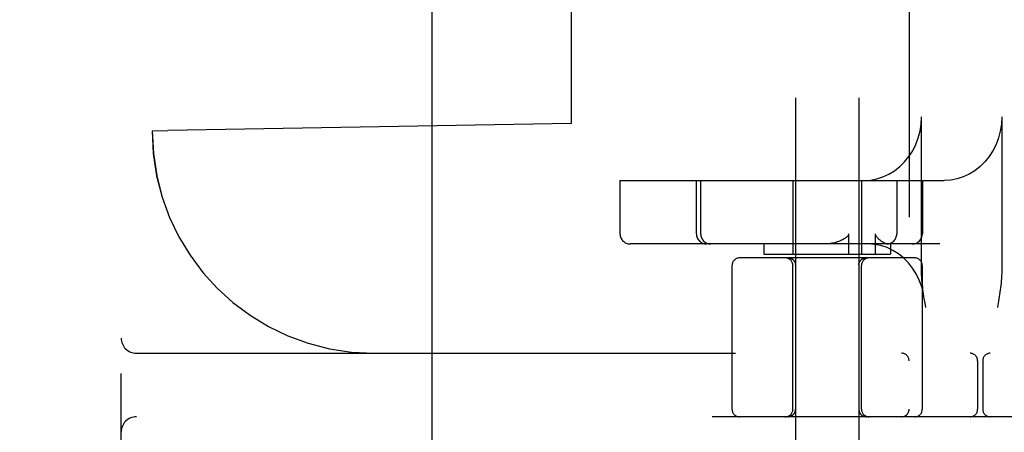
# Model space of a CAD drawing. Header units: inches. Extents: x 0 to 215, y 0 to 139.
# Tile 63 of 111: x 122.811 to 124.751, y 51.761 to 52.573. Entities that reach past the tile are written whole.
import ezdxf

# ---------------------------------------------------------------- set-up
doc = ezdxf.new("R2010")
doc.units = ezdxf.units.IN
doc.header["$LTSCALE"] = 11.804375
doc.header["$MEASUREMENT"] = 0
doc.linetypes.add('HIDDEN', pattern=[0.2, 0.1, -0.1])
doc.layers.add('DEFAULT_2', color=8, linetype='HIDDEN')

msp = doc.modelspace()

# ---------------------------------------------------------------- linework, layer by layer
at = {"layer": 'DEFAULT_2', "color": 8, "linetype": 'HIDDEN'}
for p, q in [((124.6882, 56.2589), (124.6882, 50.7584)), ((122.8107, 50.5417), (122.8107, 56.0417)), ((122.8857, 50.5417), (122.8857, 56.0417)), ((123.0107, 50.6967), (123.0107, 55.8867)), ((124.5632, 55.7259), (124.5632, 51.2914)), ((124.3392, 54.7799), (124.3392, 51.3107)), ((124.4642, 54.7799), (124.4642, 51.3107)), ((123.8217, 54.2161), (123.8217, 52.3673)), ((123.8978, 52.3686), (123.8978, 54.2148)), ((123.6232, 51.6042), (123.6232, 52.7292)), ((124.5876, 52.0802), (124.5876, 52.3817)), ((124.7457, 52.3817), (124.7457, 52.0802)), ((123.8978, 52.3686), (123.1027, 52.3547)), ((123.8218, 52.3673), (123.8217, 52.3673)), ((123.0717, 52.3542), (123.1027, 52.3547)), ((123.0717, 52.3542), (123.0718, 52.3542)), ((123.9935, 52.2567), (123.9935, 52.1517)), ((123.9935, 52.2567), (124.6324, 52.2567)), ((124.1441, 52.1517), (124.1441, 52.2567)), ((124.1524, 52.2567), (124.1524, 52.1517)), ((124.3342, 52.2567), (124.3342, 52.1117)), ((124.4692, 52.2567), (124.4692, 52.1117)), ((124.5388, 52.2567), (124.5388, 52.1517)), ((124.5893, 52.2567), (124.5893, 52.1517)), ((124.444, 52.1517), (124.444, 52.1117)), ((124.497, 52.1117), (124.497, 52.1517)), ((124.624, 52.1317), (124.0135, 52.1317)), ((124.2767, 52.1317), (124.2767, 52.1117)), ((124.5267, 52.1317), (124.5267, 52.1117)), ((124.2767, 52.1117), (124.5267, 52.1117)), ((124.5742, 52.1042), (124.2292, 52.1042)), ((124.3256, 52.1042), (124.3257, 52.1042)), ((124.3257, 52.1042), (124.3259, 52.1042)), ((124.3259, 52.1042), (124.3262, 52.1042)), ((124.3261, 52.1042), (124.3264, 52.1042)), ((124.3269, 52.1041), (124.3272, 52.1041)), ((124.3319, 52.1026), (124.3323, 52.1024)), ((124.3322, 52.1024), (124.3326, 52.1022)), ((124.3325, 52.1022), (124.3329, 52.102)), ((124.3335, 52.1016), (124.3338, 52.1013)), ((124.3338, 52.1013), (124.3341, 52.1011)), ((124.3341, 52.1011), (124.3344, 52.1008)), ((124.3344, 52.1009), (124.3347, 52.1006)), ((124.3347, 52.1006), (124.335, 52.1003)), ((124.335, 52.1003), (124.3351, 52.1002)), ((124.3353, 52.1001), (124.3351, 52.1002)), ((124.3394, 52.0901), (124.3394, 52.0905)), ((124.3394, 52.0896), (124.3394, 52.0901)), ((124.4641, 52.0905), (124.4641, 52.0901)), ((124.4641, 52.0901), (124.4641, 52.0896)), ((124.4641, 52.0896), (124.4642, 52.0802)), ((124.4659, 52.097), (124.4657, 52.0967)), ((124.4663, 52.0977), (124.4661, 52.0973)), ((124.4667, 52.0983), (124.4665, 52.098)), ((124.4677, 52.0995), (124.4674, 52.0992)), ((124.4682, 52.1001), (124.4679, 52.0998)), ((124.4684, 52.1003), (124.4687, 52.1006)), ((124.4684, 52.1002), (124.4685, 52.1003)), ((124.4687, 52.1006), (124.4685, 52.1003)), ((124.4687, 52.1006), (124.469, 52.1008)), ((124.469, 52.1008), (124.4693, 52.1011)), ((124.4699, 52.1016), (124.4702, 52.1018)), ((124.4702, 52.1018), (124.4706, 52.102)), ((124.4706, 52.102), (124.4709, 52.1022)), ((124.4709, 52.1022), (124.4712, 52.1024)), ((124.4759, 52.1041), (124.4763, 52.1041)), ((124.4762, 52.1041), (124.4765, 52.1041)), ((124.4765, 52.1041), (124.4768, 52.1042)), ((124.4768, 52.1042), (124.4771, 52.1042)), ((124.477, 52.1042), (124.4773, 52.1042)), ((124.4773, 52.1042), (124.4775, 52.1042)), ((124.4775, 52.1042), (124.4778, 52.1042)), ((124.4777, 52.1042), (124.4779, 52.1042)), ((124.2142, 52.0892), (124.2142, 51.8067)), ((124.3342, 51.8067), (124.3342, 52.0892)), ((124.4642, 52.0802), (124.4642, 52.0713)), ((124.4692, 51.8067), (124.4692, 52.0892)), ((124.5892, 52.0892), (124.5892, 51.8067)), ((124.5945, 52.0155), (124.5931, 52.0242)), ((124.596, 52.0067), (124.5945, 52.0155)), ((124.7408, 52.0282), (124.7395, 52.0195)), ((123.0407, 51.9167), (125.2457, 51.9167)), ((124.6982, 51.9017), (124.6982, 51.8067)), ((124.7082, 51.9017), (124.7082, 51.8067)), ((125.3557, 51.7917), (123.0407, 51.7917))]:
    msp.add_line(p, q, dxfattribs=at)
for points in [[(124.4742, 52.2567), (124.487, 52.2575), (124.4995, 52.2598), (124.5117, 52.2637), (124.5234, 52.2691), (124.5345, 52.2759), (124.5449, 52.284), (124.5544, 52.2933), (124.5628, 52.3038), (124.5702, 52.3152), (124.5763, 52.3275), (124.5812, 52.3404), (124.5847, 52.3539), (124.5868, 52.3676), (124.5876, 52.3817)], [(124.7457, 52.3817), (124.745, 52.3676), (124.7429, 52.3539), (124.7394, 52.3404), (124.7345, 52.3275), (124.7284, 52.3152), (124.721, 52.3038), (124.7125, 52.2933), (124.7031, 52.284), (124.6927, 52.2759), (124.6816, 52.2691), (124.6698, 52.2637), (124.6576, 52.2598), (124.6452, 52.2575), (124.6324, 52.2567)], [(124.444, 52.1517), (124.4438, 52.1503), (124.4433, 52.149), (124.4426, 52.1478), (124.4417, 52.1466), (124.4406, 52.1455), (124.4394, 52.1445), (124.4381, 52.1435), (124.4367, 52.1426), (124.4351, 52.1416), (124.4335, 52.1407), (124.4317, 52.1398), (124.4298, 52.1389), (124.4279, 52.138), (124.4259, 52.1372), (124.4238, 52.1364), (124.4215, 52.1357), (124.4192, 52.1349), (124.4167, 52.1342), (124.414, 52.1336), (124.4112, 52.133), (124.4083, 52.1325), (124.4051, 52.1321), (124.4018, 52.1318), (124.3983, 52.1317)], [(124.5059, 52.1389), (124.5049, 52.1397), (124.5038, 52.1406), (124.5028, 52.1416), (124.5019, 52.1425), (124.501, 52.1435), (124.5001, 52.1445), (124.4993, 52.1456), (124.4986, 52.1467), (124.498, 52.1478), (124.4975, 52.1491), (124.4972, 52.1504), (124.497, 52.1517)], [(124.5925, 52.0281), (124.5914, 52.0343), (124.588, 52.0477), (124.5832, 52.0606), (124.5772, 52.0728), (124.5701, 52.0842), (124.5618, 52.0947), (124.5525, 52.1041), (124.5423, 52.1123), (124.5314, 52.1191), (124.5198, 52.1246), (124.5077, 52.1285), (124.4953, 52.1309), (124.4827, 52.1317)], [(124.5214, 52.1317), (124.5192, 52.132), (124.5167, 52.1327), (124.5141, 52.1338), (124.5114, 52.1352), (124.5087, 52.1369), (124.5059, 52.1389)], [(124.3255, 52.1046), (124.3251, 52.1046), (124.3247, 52.1046), (124.3243, 52.1046)], [(124.3247, 52.1046), (124.3251, 52.1046), (124.3255, 52.1046), (124.3259, 52.1045), (124.3263, 52.1045), (124.3267, 52.1044), (124.327, 52.1044), (124.3274, 52.1043), (124.3278, 52.1042), (124.3282, 52.1041), (124.3286, 52.104), (124.329, 52.1039), (124.3293, 52.1038), (124.3297, 52.1036), (124.3301, 52.1035), (124.3305, 52.1033), (124.3308, 52.1032), (124.3312, 52.103), (124.3315, 52.1028), (124.3319, 52.1026), (124.3322, 52.1024), (124.3325, 52.1022), (124.3329, 52.102), (124.3332, 52.1018), (124.3335, 52.1016), (124.3338, 52.1013), (124.3341, 52.1011), (124.3344, 52.1008)], [(124.3267, 52.1044), (124.3263, 52.1045), (124.3259, 52.1045)], [(124.3264, 52.1042), (124.3267, 52.1042), (124.3269, 52.1041)], [(124.329, 52.1039), (124.3286, 52.104), (124.3282, 52.1041), (124.3278, 52.1042), (124.3274, 52.1043), (124.327, 52.1044)], [(124.3272, 52.1041), (124.3275, 52.1041), (124.3278, 52.104), (124.3281, 52.1039), (124.3285, 52.1039), (124.3288, 52.1038), (124.3291, 52.1037), (124.3295, 52.1036), (124.3298, 52.1035), (124.3302, 52.1034), (124.3305, 52.1032), (124.3308, 52.1031), (124.3312, 52.1029), (124.3315, 52.1028), (124.3319, 52.1026)], [(124.3275, 52.1041), (124.3277, 52.104), (124.328, 52.104), (124.3283, 52.1039), (124.3286, 52.1038), (124.3289, 52.1038), (124.3293, 52.1037), (124.3296, 52.1036), (124.3299, 52.1035), (124.3303, 52.1033), (124.3306, 52.1032), (124.3309, 52.1031), (124.3313, 52.1029), (124.3316, 52.1027), (124.3319, 52.1026)], [(124.3315, 52.1028), (124.3312, 52.103), (124.3308, 52.1032), (124.3305, 52.1033)], [(124.3341, 52.1011), (124.3338, 52.1013), (124.3335, 52.1016), (124.3332, 52.1018), (124.3329, 52.102), (124.3325, 52.1022), (124.3322, 52.1024)], [(124.3329, 52.102), (124.3332, 52.1018), (124.3335, 52.1016)], [(124.3351, 52.1002), (124.3353, 52.1001), (124.3355, 52.0998), (124.3358, 52.0995), (124.336, 52.0992), (124.3363, 52.0989), (124.3365, 52.0986), (124.3367, 52.0983), (124.3369, 52.098)], [(124.3385, 52.095), (124.3384, 52.0953), (124.3382, 52.0957), (124.3381, 52.096), (124.3379, 52.0964), (124.3377, 52.0967), (124.3375, 52.097), (124.3374, 52.0973), (124.3372, 52.0977), (124.3369, 52.098), (124.3367, 52.0983), (124.3365, 52.0986), (124.3363, 52.0989), (124.336, 52.0992), (124.3358, 52.0995), (124.3355, 52.0998)], [(124.3385, 52.095), (124.3386, 52.0946), (124.3387, 52.0942), (124.3388, 52.0939), (124.3389, 52.0935), (124.339, 52.0931), (124.3391, 52.0928), (124.3392, 52.0924), (124.3392, 52.092), (124.3393, 52.0916), (124.3393, 52.0913), (124.3393, 52.0909), (124.3394, 52.0905)], [(124.3394, 52.0896), (124.3393, 52.0848), (124.3392, 52.0757)], [(124.4641, 52.0905), (124.4641, 52.0909), (124.4641, 52.0913), (124.4642, 52.0916), (124.4642, 52.092), (124.4643, 52.0924), (124.4643, 52.0928), (124.4644, 52.0931), (124.4645, 52.0935), (124.4646, 52.0939), (124.4647, 52.0942), (124.4648, 52.0946), (124.465, 52.095), (124.4651, 52.0953), (124.4652, 52.0957), (124.4654, 52.096), (124.4656, 52.0964), (124.4657, 52.0967), (124.4659, 52.097), (124.4661, 52.0973), (124.4663, 52.0977), (124.4665, 52.098), (124.4667, 52.0983), (124.4669, 52.0986), (124.4672, 52.0989), (124.4674, 52.0992), (124.4677, 52.0995), (124.4679, 52.0998), (124.4682, 52.1001), (124.4684, 52.1002)], [(124.4693, 52.1011), (124.4696, 52.1013), (124.4699, 52.1016), (124.4703, 52.1018), (124.4706, 52.102), (124.4709, 52.1022), (124.4712, 52.1024), (124.4716, 52.1026), (124.4719, 52.1028), (124.4723, 52.103), (124.4726, 52.1032), (124.473, 52.1033), (124.4734, 52.1035), (124.4737, 52.1036), (124.4741, 52.1038), (124.4745, 52.1039), (124.4749, 52.104), (124.4752, 52.1041), (124.4756, 52.1042), (124.476, 52.1043), (124.4764, 52.1044), (124.4768, 52.1044), (124.4772, 52.1045), (124.4776, 52.1045), (124.478, 52.1046), (124.4784, 52.1046), (124.4788, 52.1046), (124.4792, 52.1046)], [(124.4768, 52.1044), (124.4764, 52.1044), (124.476, 52.1043), (124.4756, 52.1042), (124.4752, 52.1041), (124.4749, 52.104), (124.4745, 52.1039), (124.4741, 52.1038), (124.4737, 52.1036), (124.4734, 52.1035), (124.473, 52.1033), (124.4726, 52.1032), (124.4723, 52.103), (124.4719, 52.1028), (124.4716, 52.1026), (124.4712, 52.1024), (124.4709, 52.1022), (124.4706, 52.102), (124.4703, 52.1018), (124.4699, 52.1016), (124.4696, 52.1013), (124.4693, 52.1011)], [(124.4693, 52.1011), (124.4696, 52.1013), (124.4699, 52.1016)], [(124.4712, 52.1024), (124.4716, 52.1026), (124.4719, 52.1028), (124.4723, 52.1029), (124.4726, 52.1031), (124.473, 52.1032), (124.4733, 52.1034), (124.4736, 52.1035), (124.474, 52.1036), (124.4743, 52.1037), (124.4747, 52.1038), (124.475, 52.1039), (124.4753, 52.1039), (124.4756, 52.104), (124.4759, 52.1041)], [(124.4715, 52.1026), (124.4719, 52.1027), (124.4722, 52.1029), (124.4725, 52.1031), (124.4729, 52.1032), (124.4732, 52.1033), (124.4735, 52.1035), (124.4739, 52.1036), (124.4742, 52.1037), (124.4745, 52.1038), (124.4748, 52.1038), (124.4751, 52.1039), (124.4754, 52.104), (124.4757, 52.104), (124.476, 52.1041)], [(124.478, 52.1046), (124.4776, 52.1045), (124.4772, 52.1045)], [(124.4792, 52.1046), (124.4788, 52.1046), (124.4784, 52.1046)], [(124.5931, 52.0242), (124.5924, 52.0286), (124.5917, 52.0331), (124.5911, 52.0375), (124.5905, 52.042), (124.5899, 52.0465), (124.5894, 52.0511), (124.5889, 52.0558), (124.5885, 52.0605), (124.5881, 52.0653), (124.5878, 52.0701), (124.5876, 52.0751), (124.5876, 52.0802)], [(124.7457, 52.0802), (124.7456, 52.0745), (124.7454, 52.0691), (124.7451, 52.064), (124.7447, 52.0592), (124.7443, 52.0545), (124.7438, 52.05), (124.7433, 52.0456), (124.7427, 52.0413), (124.7421, 52.0369), (124.7415, 52.0325), (124.7408, 52.0282)], [(124.7395, 52.0195), (124.738, 52.011), (124.7373, 52.0067)], [(124.3392, 51.8067), (124.3392, 51.8064), (124.3392, 51.806), (124.3392, 51.8056), (124.3392, 51.8053), (124.3391, 51.8049), (124.3391, 51.8045), (124.339, 51.8041), (124.3389, 51.8037), (124.3388, 51.8033), (124.3387, 51.8029), (124.3386, 51.8025), (124.3385, 51.8022), (124.3384, 51.8018), (124.3383, 51.8014), (124.3381, 51.801), (124.338, 51.8007), (124.3378, 51.8003), (124.3376, 51.8), (124.3374, 51.7996), (124.3373, 51.7993), (124.3371, 51.7989), (124.3368, 51.7986), (124.3366, 51.7983), (124.3364, 51.7979), (124.3362, 51.7976), (124.3359, 51.7973), (124.3357, 51.797), (124.3354, 51.7967), (124.3351, 51.7964), (124.3349, 51.7961), (124.3346, 51.7959), (124.3343, 51.7956), (124.334, 51.7953), (124.3337, 51.7951), (124.3334, 51.7948), (124.3331, 51.7946), (124.3327, 51.7944), (124.3324, 51.7941), (124.3321, 51.7939), (124.3317, 51.7937), (124.3314, 51.7935), (124.3311, 51.7934), (124.3307, 51.7932), (124.3303, 51.793), (124.33, 51.7929), (124.3296, 51.7927), (124.3292, 51.7926), (124.3289, 51.7924), (124.3285, 51.7923), (124.3281, 51.7922), (124.3277, 51.7921), (124.3273, 51.792), (124.327, 51.792), (124.3266, 51.7919), (124.3262, 51.7918), (124.3258, 51.7918), (124.3254, 51.7918), (124.325, 51.7917), (124.3246, 51.7917), (124.3242, 51.7917)]]:
    msp.add_lwpolyline(points, dxfattribs=at)
for centre, radius, start, end in [((123.5092, 52.3542), 0.4375, 180, 270), ((123.5093, 52.3542), 0.4375, 180, 270), ((124.0135, 52.1517), 0.02, 180, 270), ((124.1641, 52.1517), 0.02, 180, 270), ((124.1724, 52.1517), 0.02, 180, 270), ((124.5188, 52.1517), 0.02, 270, 360), ((124.5693, 52.1517), 0.02, 270, 360), ((124.2292, 52.0892), 0.015, 90, 180), ((124.3192, 52.0892), 0.015, 0, 90), ((124.4842, 52.0892), 0.015, 90, 180), ((124.5742, 52.0892), 0.015, 0, 90), ((123.0407, 51.9467), 0.03, 180, 270), ((124.5482, 51.9017), 0.015, 0, 90), ((124.6832, 51.9017), 0.015, 0, 90), ((124.7232, 51.9017), 0.015, 90, 180), ((124.2292, 51.8067), 0.015, 180, 270), ((124.3192, 51.8067), 0.015, 270, 360), ((124.3242, 51.8067), 0.015, 270, 360), ((124.4792, 51.8067), 0.015, 180, 270), ((124.4842, 51.8067), 0.015, 180, 270), ((124.5482, 51.8067), 0.015, 270, 360), ((124.5742, 51.8067), 0.015, 270, 360), ((124.6832, 51.8067), 0.015, 270, 360), ((124.7232, 51.8067), 0.015, 180, 270), ((123.0407, 51.7617), 0.03, 90, 180)]:
    msp.add_arc(centre, radius, start, end, dxfattribs=at)

doc.saveas('drawing.dxf')
